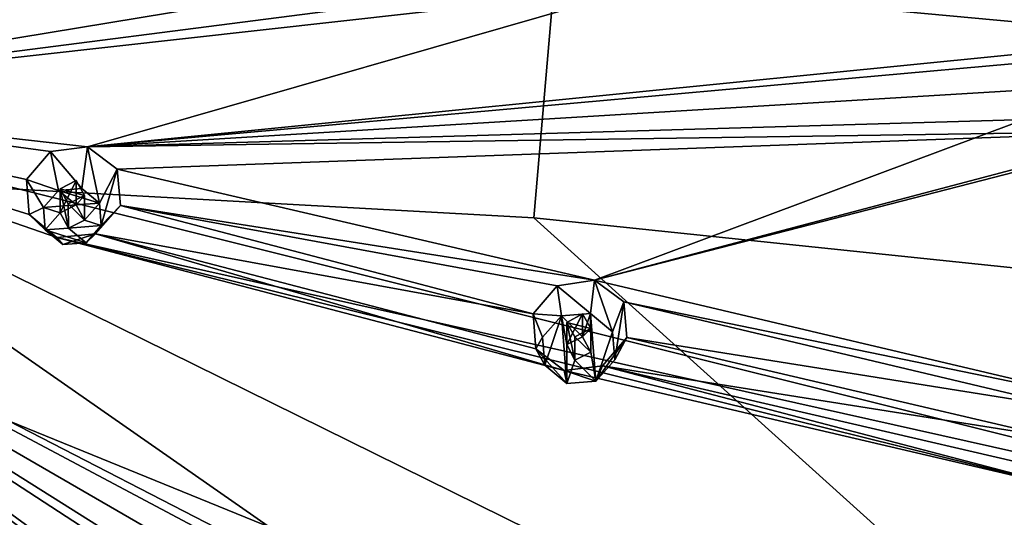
# Model space of a CAD drawing. Header units: millimetres. Extents: x -106 to 241, y -380 to 275.
# Tile 200 of 205: x 206 to 225, y 212 to 222. Entities that reach past the tile are written whole.
import ezdxf

# ---------------------------------------------------------------- set-up
doc = ezdxf.new("R2010")
doc.units = ezdxf.units.MM
doc.header["$LTSCALE"] = 65.185185
for name, color, linetype in [('1203', 7, 'CONTINUOUS'), ('1211', 7, 'CONTINUOUS'), ('1212', 7, 'CONTINUOUS'), ('1253', 7, 'CONTINUOUS'), ('1445', 7, 'CONTINUOUS'), ('1446', 7, 'CONTINUOUS'), ('1447', 7, 'CONTINUOUS'), ('1448', 7, 'CONTINUOUS'), ('1449', 7, 'CONTINUOUS'), ('1535', 7, 'CONTINUOUS'), ('1536', 7, 'CONTINUOUS'), ('1537', 7, 'CONTINUOUS'), ('1538', 7, 'CONTINUOUS'), ('1539', 7, 'CONTINUOUS'), ('1760', 7, 'CONTINUOUS'), ('1770', 7, 'CONTINUOUS'), ('1771', 7, 'CONTINUOUS')]:
    doc.layers.add(name, color=color, linetype=linetype)

msp = doc.modelspace()

# ---------------------------------------------------------------- linework, layer by layer
at = {"layer": '1203', "linetype": 'CONTINUOUS'}
for points in [[(238.973, 212.595, 40.552), (222.8, 188.907, 34.205), (238.938, 215.148, 30.54), (238.973, 212.595, 40.552)], [(238.938, 215.148, 30.54), (222.8, 188.907, 34.205), (238.916, 215.074, 30.52), (238.938, 215.148, 30.54)], [(238.916, 215.074, 30.52), (222.8, 188.907, 34.205), (238.893, 215, 30.501), (238.916, 215.074, 30.52)], [(238.893, 215, 30.501), (222.8, 188.907, 34.205), (232.707, 202.102, 27.02), (238.893, 215, 30.501)]]:
    msp.add_3dface(points, dxfattribs=at)
at = {"layer": '1211', "linetype": 'CONTINUOUS'}
for points in [[(192.3, 224.944, 22.272), (216.734, 230.131, 26.056), (192.3, 219.06, 21.149), (192.3, 224.944, 22.272)], [(192.3, 219.06, 21.149), (216.734, 230.131, 26.056), (215.666, 217.766, 23.359), (192.3, 219.06, 21.149)], [(215.666, 217.766, 23.359), (216.734, 230.131, 26.056), (238.297, 215.406, 29.652), (215.666, 217.766, 23.359)], [(216.734, 230.131, 26.056), (240.191, 228.246, 33.088), (238.297, 215.406, 29.652), (216.734, 230.131, 26.056)]]:
    msp.add_3dface(points, dxfattribs=at)
at = {"layer": '1212', "linetype": 'CONTINUOUS'}
for points in [[(192.3, 219.06, 21.149), (215.666, 217.766, 23.359), (232.287, 202.761, 26.252), (192.3, 219.06, 21.149)], [(192.3, 219.06, 21.149), (232.287, 202.761, 26.252), (192.3, 206.017, 19.1), (192.3, 219.06, 21.149)], [(215.666, 217.766, 23.359), (238.297, 215.406, 29.652), (232.287, 202.761, 26.252), (215.666, 217.766, 23.359)]]:
    msp.add_3dface(points, dxfattribs=at)
at = {"layer": '1253', "linetype": 'CONTINUOUS'}
for points in [[(222.8, 188.907, 34.205), (238.973, 212.595, 40.552), (222.615, 188.944, 34.947), (222.8, 188.907, 34.205)], [(238.973, 212.595, 40.552), (238.691, 212.489, 41.256), (222.615, 188.944, 34.947), (238.973, 212.595, 40.552)], [(231.936, 199.788, 38.156), (222.171, 189.399, 35.372), (238.691, 212.489, 41.256), (231.936, 199.788, 38.156)], [(238.691, 212.489, 41.256), (222.171, 189.399, 35.372), (222.615, 188.944, 34.947), (238.691, 212.489, 41.256)]]:
    msp.add_3dface(points, dxfattribs=at)
at = {"layer": '1445', "linetype": 'CONTINUOUS'}
for points in [[(205.995, 217.97, 54.248), (205.665, 218.522, 52.602), (205.717, 217.828, 52.377), (205.995, 217.97, 54.248)], [(206.031, 217.527, 54.13), (205.995, 217.97, 54.248), (205.717, 217.828, 52.377), (206.031, 217.527, 54.13)], [(207.136, 217.611, 54.152), (206.838, 217.274, 54.062), (207.517, 218.01, 52.188), (207.136, 217.611, 54.152)], [(207.517, 218.01, 52.188), (206.838, 217.274, 54.062), (207.023, 217.447, 52.079), (207.517, 218.01, 52.188)], [(206.263, 217.38, 52.162), (206.031, 217.527, 54.13), (205.717, 217.828, 52.377), (206.263, 217.38, 52.162)], [(206.38, 217.239, 54.053), (206.031, 217.527, 54.13), (206.263, 217.38, 52.162), (206.38, 217.239, 54.053)], [(207.023, 217.447, 52.079), (206.38, 217.239, 54.053), (206.263, 217.38, 52.162), (207.023, 217.447, 52.079)], [(206.838, 217.274, 54.062), (206.38, 217.239, 54.053), (207.023, 217.447, 52.079), (206.838, 217.274, 54.062)]]:
    msp.add_3dface(points, dxfattribs=at)
at = {"layer": '1446', "linetype": 'CONTINUOUS'}
for points in [[(206.293, 218.307, 54.339), (205.995, 217.97, 54.248), (206.643, 218.02, 54.262), (206.293, 218.307, 54.339)], [(206.751, 218.342, 54.348), (206.293, 218.307, 54.339), (207.1, 218.054, 54.271), (206.751, 218.342, 54.348)], [(207.1, 218.054, 54.271), (206.293, 218.307, 54.339), (206.643, 218.02, 54.262), (207.1, 218.054, 54.271)], [(206.804, 217.716, 54.18), (207.1, 218.054, 54.271), (206.643, 218.02, 54.262), (206.804, 217.716, 54.18)], [(207.136, 217.611, 54.152), (207.1, 218.054, 54.271), (206.804, 217.716, 54.18), (207.136, 217.611, 54.152)], [(206.643, 218.02, 54.262), (205.995, 217.97, 54.248), (206.328, 217.865, 54.22), (206.643, 218.02, 54.262)], [(205.995, 217.97, 54.248), (206.031, 217.527, 54.13), (206.328, 217.865, 54.22), (205.995, 217.97, 54.248)], [(206.328, 217.865, 54.22), (206.031, 217.527, 54.13), (206.489, 217.561, 54.139), (206.328, 217.865, 54.22)], [(207.136, 217.611, 54.152), (206.804, 217.716, 54.18), (206.489, 217.561, 54.139), (207.136, 217.611, 54.152)], [(206.031, 217.527, 54.13), (206.838, 217.274, 54.062), (206.489, 217.561, 54.139), (206.031, 217.527, 54.13)], [(206.031, 217.527, 54.13), (206.38, 217.239, 54.053), (206.838, 217.274, 54.062), (206.031, 217.527, 54.13)], [(206.838, 217.274, 54.062), (207.136, 217.611, 54.152), (206.489, 217.561, 54.139), (206.838, 217.274, 54.062)]]:
    msp.add_3dface(points, dxfattribs=at)
at = {"layer": '1447', "linetype": 'CONTINUOUS'}
for points in [[(206.328, 217.865, 54.22), (206.489, 217.561, 54.139), (206.328, 218.337, 52.458), (206.328, 217.865, 54.22)], [(206.328, 218.337, 52.458), (206.489, 217.561, 54.139), (206.487, 218.042, 52.343), (206.328, 218.337, 52.458)], [(206.804, 217.716, 54.18), (206.804, 218.206, 52.352), (206.487, 218.042, 52.343), (206.804, 217.716, 54.18)], [(206.489, 217.561, 54.139), (206.804, 217.716, 54.18), (206.487, 218.042, 52.343), (206.489, 217.561, 54.139)]]:
    msp.add_3dface(points, dxfattribs=at)
at = {"layer": '1448', "linetype": 'CONTINUOUS'}
for points in [[(205.665, 218.522, 52.602), (206.293, 218.307, 54.339), (206.135, 219.071, 52.71), (205.665, 218.522, 52.602)], [(206.135, 219.071, 52.71), (206.751, 218.342, 54.348), (206.865, 219.167, 52.641), (206.135, 219.071, 52.71)], [(206.293, 218.307, 54.339), (206.751, 218.342, 54.348), (206.135, 219.071, 52.71), (206.293, 218.307, 54.339)], [(206.751, 218.342, 54.348), (207.1, 218.054, 54.271), (206.865, 219.167, 52.641), (206.751, 218.342, 54.348)], [(206.865, 219.167, 52.641), (207.1, 218.054, 54.271), (207.453, 218.726, 52.422), (206.865, 219.167, 52.641)], [(207.1, 218.054, 54.271), (207.136, 217.611, 54.152), (207.453, 218.726, 52.422), (207.1, 218.054, 54.271)], [(207.136, 217.611, 54.152), (207.517, 218.01, 52.188), (207.453, 218.726, 52.422), (207.136, 217.611, 54.152)], [(205.665, 218.522, 52.602), (205.995, 217.97, 54.248), (206.293, 218.307, 54.339), (205.665, 218.522, 52.602)]]:
    msp.add_3dface(points, dxfattribs=at)
at = {"layer": '1449', "linetype": 'CONTINUOUS'}
for points in [[(206.643, 218.02, 54.262), (206.328, 217.865, 54.22), (206.641, 218.502, 52.467), (206.643, 218.02, 54.262)], [(206.328, 217.865, 54.22), (206.328, 218.337, 52.458), (206.641, 218.502, 52.467), (206.328, 217.865, 54.22)], [(206.804, 218.206, 52.352), (206.643, 218.02, 54.262), (206.641, 218.502, 52.467), (206.804, 218.206, 52.352)], [(206.804, 217.716, 54.18), (206.643, 218.02, 54.262), (206.804, 218.206, 52.352), (206.804, 217.716, 54.18)]]:
    msp.add_3dface(points, dxfattribs=at)
at = {"layer": '1535', "linetype": 'CONTINUOUS'}
for points in [[(215.839, 215.412, 51.436), (215.656, 215.868, 49.964), (215.707, 215.182, 49.713), (215.839, 215.412, 51.436)], [(215.884, 214.859, 51.288), (215.839, 215.412, 51.436), (215.707, 215.182, 49.713), (215.884, 214.859, 51.288)], [(217.265, 214.964, 51.316), (216.892, 214.543, 51.203), (217.503, 215.407, 49.364), (217.265, 214.964, 51.316)], [(217.503, 215.407, 49.364), (216.892, 214.543, 51.203), (217.02, 214.844, 49.283), (217.503, 215.407, 49.364)], [(216.32, 214.499, 51.192), (215.884, 214.859, 51.288), (215.707, 215.182, 49.713), (216.32, 214.499, 51.192)], [(216.263, 214.75, 49.431), (216.32, 214.499, 51.192), (215.707, 215.182, 49.713), (216.263, 214.75, 49.431)], [(217.02, 214.844, 49.283), (216.892, 214.543, 51.203), (216.263, 214.75, 49.431), (217.02, 214.844, 49.283)], [(216.892, 214.543, 51.203), (216.32, 214.499, 51.192), (216.263, 214.75, 49.431), (216.892, 214.543, 51.203)]]:
    msp.add_3dface(points, dxfattribs=at)
at = {"layer": '1536', "linetype": 'CONTINUOUS'}
for points in [[(215.839, 215.412, 51.436), (215.884, 214.859, 51.288), (216.211, 215.834, 51.549), (215.839, 215.412, 51.436)], [(215.884, 214.859, 51.288), (216.32, 214.499, 51.192), (216.211, 215.834, 51.549), (215.884, 214.859, 51.288)], [(216.784, 215.877, 51.561), (216.211, 215.834, 51.549), (216.629, 215.418, 51.438), (216.784, 215.877, 51.561)], [(216.211, 215.834, 51.549), (216.32, 214.499, 51.192), (216.314, 215.263, 51.396), (216.211, 215.834, 51.549)], [(216.629, 215.418, 51.438), (216.211, 215.834, 51.549), (216.314, 215.263, 51.396), (216.629, 215.418, 51.438)], [(216.79, 215.113, 51.356), (216.784, 215.877, 51.561), (216.629, 215.418, 51.438), (216.79, 215.113, 51.356)], [(216.784, 215.877, 51.561), (216.892, 214.543, 51.203), (217.22, 215.517, 51.464), (216.784, 215.877, 51.561)], [(216.892, 214.543, 51.203), (216.784, 215.877, 51.561), (216.79, 215.113, 51.356), (216.892, 214.543, 51.203)], [(216.892, 214.543, 51.203), (217.265, 214.964, 51.316), (217.22, 215.517, 51.464), (216.892, 214.543, 51.203)], [(216.314, 215.263, 51.396), (216.32, 214.499, 51.192), (216.475, 214.958, 51.315), (216.314, 215.263, 51.396)], [(216.32, 214.499, 51.192), (216.892, 214.543, 51.203), (216.475, 214.958, 51.315), (216.32, 214.499, 51.192)], [(216.892, 214.543, 51.203), (216.79, 215.113, 51.356), (216.475, 214.958, 51.315), (216.892, 214.543, 51.203)]]:
    msp.add_3dface(points, dxfattribs=at)
at = {"layer": '1537', "linetype": 'CONTINUOUS'}
for points in [[(216.314, 215.263, 51.396), (216.475, 214.958, 51.315), (216.314, 215.703, 49.754), (216.314, 215.263, 51.396)], [(216.314, 215.703, 49.754), (216.475, 214.958, 51.315), (216.474, 215.414, 49.616), (216.314, 215.703, 49.754)], [(216.79, 215.113, 51.356), (216.79, 215.584, 49.6), (216.474, 215.414, 49.616), (216.79, 215.113, 51.356)], [(216.475, 214.958, 51.315), (216.79, 215.113, 51.356), (216.474, 215.414, 49.616), (216.475, 214.958, 51.315)]]:
    msp.add_3dface(points, dxfattribs=at)
at = {"layer": '1538', "linetype": 'CONTINUOUS'}
for points in [[(216.125, 216.424, 50.046), (216.784, 215.877, 51.561), (216.863, 216.533, 49.908), (216.125, 216.424, 50.046)], [(216.784, 215.877, 51.561), (217.22, 215.517, 51.464), (216.863, 216.533, 49.908), (216.784, 215.877, 51.561)], [(216.863, 216.533, 49.908), (217.22, 215.517, 51.464), (217.444, 216.106, 49.622), (216.863, 216.533, 49.908)], [(215.656, 215.868, 49.964), (216.211, 215.834, 51.549), (216.125, 216.424, 50.046), (215.656, 215.868, 49.964)], [(216.211, 215.834, 51.549), (216.784, 215.877, 51.561), (216.125, 216.424, 50.046), (216.211, 215.834, 51.549)], [(217.22, 215.517, 51.464), (217.265, 214.964, 51.316), (217.444, 216.106, 49.622), (217.22, 215.517, 51.464)], [(217.265, 214.964, 51.316), (217.503, 215.407, 49.364), (217.444, 216.106, 49.622), (217.265, 214.964, 51.316)], [(215.656, 215.868, 49.964), (215.839, 215.412, 51.436), (216.211, 215.834, 51.549), (215.656, 215.868, 49.964)]]:
    msp.add_3dface(points, dxfattribs=at)
at = {"layer": '1539', "linetype": 'CONTINUOUS'}
for points in [[(216.629, 215.418, 51.438), (216.314, 215.263, 51.396), (216.628, 215.873, 49.739), (216.629, 215.418, 51.438)], [(216.314, 215.263, 51.396), (216.314, 215.703, 49.754), (216.628, 215.873, 49.739), (216.314, 215.263, 51.396)], [(216.79, 215.584, 49.6), (216.629, 215.418, 51.438), (216.628, 215.873, 49.739), (216.79, 215.584, 49.6)], [(216.79, 215.113, 51.356), (216.629, 215.418, 51.438), (216.79, 215.584, 49.6), (216.79, 215.113, 51.356)]]:
    msp.add_3dface(points, dxfattribs=at)
at = {"layer": '1760', "linetype": 'CONTINUOUS'}
for points in [[(238.297, 224.558, 44.793), (229.026, 219.752, 47.271), (216.863, 216.533, 49.908), (238.297, 224.558, 44.793)], [(227.122, 214.112, 46.01), (238.297, 224.558, 44.793), (216.863, 216.533, 49.908), (227.122, 214.112, 46.01)], [(228.504, 221.323, 47.942), (238.297, 224.558, 44.793), (217.812, 222.319, 51.459), (228.504, 221.323, 47.942)], [(198.8, 222.534, 54.406), (198.305, 220.131, 53.762), (216.857, 223.198, 51.928), (198.8, 222.534, 54.406)], [(216.857, 223.198, 51.928), (198.305, 220.131, 53.762), (217.132, 222.562, 51.69), (216.857, 223.198, 51.928)], [(198.305, 220.131, 53.762), (217.812, 222.319, 51.459), (217.132, 222.562, 51.69), (198.305, 220.131, 53.762)], [(198.305, 220.131, 53.762), (206.865, 219.167, 52.641), (217.812, 222.319, 51.459), (198.305, 220.131, 53.762)], [(206.865, 219.167, 52.641), (228.504, 221.323, 47.942), (217.812, 222.319, 51.459), (206.865, 219.167, 52.641)], [(227.797, 221.048, 48.113), (228.504, 221.323, 47.942), (206.865, 219.167, 52.641), (227.797, 221.048, 48.113)], [(227.462, 220.414, 48.038), (227.797, 221.048, 48.113), (206.865, 219.167, 52.641), (227.462, 220.414, 48.038)], [(227.658, 219.774, 47.771), (227.462, 220.414, 48.038), (206.865, 219.167, 52.641), (227.658, 219.774, 47.771)], [(198.305, 220.131, 53.762), (196.897, 218.095, 53.216), (213.51, 209.53, 48.032), (198.305, 220.131, 53.762)], [(235.847, 210.756, 41.094), (198.305, 220.131, 53.762), (224.218, 207.337, 44.195), (235.847, 210.756, 41.094)], [(198.305, 220.131, 53.762), (235.847, 210.756, 41.094), (206.263, 217.38, 52.162), (198.305, 220.131, 53.762)], [(224.218, 207.337, 44.195), (198.305, 220.131, 53.762), (213.51, 209.53, 48.032), (224.218, 207.337, 44.195)], [(205.665, 218.522, 52.602), (198.305, 220.131, 53.762), (205.717, 217.828, 52.377), (205.665, 218.522, 52.602)], [(198.305, 220.131, 53.762), (205.665, 218.522, 52.602), (206.135, 219.071, 52.71), (198.305, 220.131, 53.762)], [(198.305, 220.131, 53.762), (206.263, 217.38, 52.162), (205.717, 217.828, 52.377), (198.305, 220.131, 53.762)], [(198.305, 220.131, 53.762), (206.135, 219.071, 52.71), (206.865, 219.167, 52.641), (198.305, 220.131, 53.762)], [(228.304, 219.484, 47.45), (227.658, 219.774, 47.771), (206.865, 219.167, 52.641), (228.304, 219.484, 47.45)], [(229.026, 219.752, 47.271), (228.304, 219.484, 47.45), (216.863, 216.533, 49.908), (229.026, 219.752, 47.271)], [(228.304, 219.484, 47.45), (206.865, 219.167, 52.641), (207.453, 218.726, 52.422), (228.304, 219.484, 47.45)], [(228.304, 219.484, 47.45), (207.453, 218.726, 52.422), (216.863, 216.533, 49.908), (228.304, 219.484, 47.45)], [(207.453, 218.726, 52.422), (207.517, 218.01, 52.188), (216.863, 216.533, 49.908), (207.453, 218.726, 52.422)], [(218.574, 201.133, 42.872), (196.897, 218.095, 53.216), (218.329, 200.508, 42.609), (218.574, 201.133, 42.872)], [(196.897, 218.095, 53.216), (218.574, 201.133, 42.872), (219.216, 201.46, 42.864), (196.897, 218.095, 53.216)], [(196.897, 218.095, 53.216), (218.637, 199.918, 42.207), (218.329, 200.508, 42.609), (196.897, 218.095, 53.216)], [(218.637, 199.918, 42.207), (196.897, 218.095, 53.216), (201.902, 211.582, 50.608), (218.637, 199.918, 42.207)], [(196.897, 218.095, 53.216), (219.216, 201.46, 42.864), (219.919, 201.293, 42.575), (196.897, 218.095, 53.216)], [(196.897, 218.095, 53.216), (219.919, 201.293, 42.575), (212.369, 208.013, 47.626), (196.897, 218.095, 53.216)], [(212.167, 209.255, 48.192), (196.897, 218.095, 53.216), (211.992, 208.588, 47.946), (212.167, 209.255, 48.192)], [(196.897, 218.095, 53.216), (212.167, 209.255, 48.192), (212.787, 209.645, 48.229), (196.897, 218.095, 53.216)], [(196.897, 218.095, 53.216), (212.369, 208.013, 47.626), (211.992, 208.588, 47.946), (196.897, 218.095, 53.216)], [(196.897, 218.095, 53.216), (212.787, 209.645, 48.229), (213.51, 209.53, 48.032), (196.897, 218.095, 53.216)], [(207.517, 218.01, 52.188), (207.023, 217.447, 52.079), (215.656, 215.868, 49.964), (207.517, 218.01, 52.188)], [(207.517, 218.01, 52.188), (215.656, 215.868, 49.964), (216.125, 216.424, 50.046), (207.517, 218.01, 52.188)], [(207.517, 218.01, 52.188), (216.125, 216.424, 50.046), (216.863, 216.533, 49.908), (207.517, 218.01, 52.188)], [(207.023, 217.447, 52.079), (206.263, 217.38, 52.162), (216.263, 214.75, 49.431), (207.023, 217.447, 52.079)], [(235.847, 210.756, 41.094), (226.53, 212.353, 45.539), (206.263, 217.38, 52.162), (235.847, 210.756, 41.094)], [(206.263, 217.38, 52.162), (226.53, 212.353, 45.539), (216.263, 214.75, 49.431), (206.263, 217.38, 52.162)], [(215.656, 215.868, 49.964), (207.023, 217.447, 52.079), (215.707, 215.182, 49.713), (215.656, 215.868, 49.964)], [(207.023, 217.447, 52.079), (216.263, 214.75, 49.431), (215.707, 215.182, 49.713), (207.023, 217.447, 52.079)], [(206.68, 192.786, 40.635), (194.787, 216.733, 52.851), (206.183, 192.314, 40.413), (206.68, 192.786, 40.635)], [(194.787, 216.733, 52.851), (206.68, 192.786, 40.635), (207.395, 192.835, 40.553), (194.787, 216.733, 52.851)], [(194.787, 216.733, 52.851), (206.191, 191.659, 39.994), (206.183, 192.314, 40.413), (194.787, 216.733, 52.851)], [(206.191, 191.659, 39.994), (194.787, 216.733, 52.851), (201.107, 200.11, 45.508), (206.191, 191.659, 39.994)], [(194.787, 216.733, 52.851), (207.395, 192.835, 40.553), (207.94, 192.411, 40.195), (194.787, 216.733, 52.851)], [(194.787, 216.733, 52.851), (207.94, 192.411, 40.195), (200.329, 210.477, 50.312), (194.787, 216.733, 52.851)], [(227.122, 214.112, 46.01), (216.863, 216.533, 49.908), (217.444, 216.106, 49.622), (227.122, 214.112, 46.01)], [(226.384, 213.984, 46.22), (227.122, 214.112, 46.01), (217.444, 216.106, 49.622), (226.384, 213.984, 46.22)], [(217.503, 215.407, 49.364), (226.384, 213.984, 46.22), (217.444, 216.106, 49.622), (217.503, 215.407, 49.364)], [(225.925, 213.431, 46.167), (217.503, 215.407, 49.364), (217.02, 214.844, 49.283), (225.925, 213.431, 46.167)], [(225.925, 213.431, 46.167), (226.384, 213.984, 46.22), (217.503, 215.407, 49.364), (225.925, 213.431, 46.167)], [(226.53, 212.353, 45.539), (217.02, 214.844, 49.283), (216.263, 214.75, 49.431), (226.53, 212.353, 45.539)], [(225.974, 212.766, 45.894), (225.925, 213.431, 46.167), (217.02, 214.844, 49.283), (225.974, 212.766, 45.894)], [(226.53, 212.353, 45.539), (225.974, 212.766, 45.894), (217.02, 214.844, 49.283), (226.53, 212.353, 45.539)]]:
    msp.add_3dface(points, dxfattribs=at)
at = {"layer": '1770', "linetype": 'CONTINUOUS'}
for points in [[(206.328, 218.337, 52.458), (206.804, 218.206, 52.352), (206.641, 218.502, 52.467), (206.328, 218.337, 52.458)], [(206.804, 218.206, 52.352), (206.328, 218.337, 52.458), (206.487, 218.042, 52.343), (206.804, 218.206, 52.352)]]:
    msp.add_3dface(points, dxfattribs=at)
at = {"layer": '1771', "linetype": 'CONTINUOUS'}
for points in [[(216.314, 215.703, 49.754), (216.79, 215.584, 49.6), (216.628, 215.873, 49.739), (216.314, 215.703, 49.754)], [(216.79, 215.584, 49.6), (216.314, 215.703, 49.754), (216.474, 215.414, 49.616), (216.79, 215.584, 49.6)]]:
    msp.add_3dface(points, dxfattribs=at)

doc.saveas('drawing.dxf')
